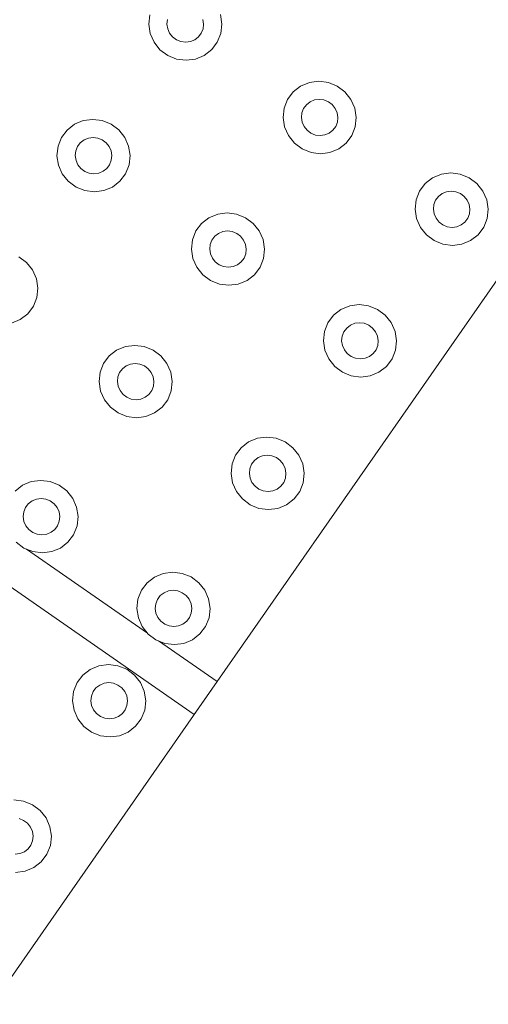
# Model space of a CAD drawing. Extents: x 5066 to 9756, y -2696 to -1109.
# Tile 142 of 208: x 9402.706 to 9402.997, y -2588.032 to -2587.42. Entities that reach past the tile are written whole.
import ezdxf

# ---------------------------------------------------------------- set-up
doc = ezdxf.new("R2010")
doc.units = 0
doc.header["$MEASUREMENT"] = 0
doc.layers.add('IFC-Elemento construtivo genérico-Contorno', color=253, linetype='CONTINUOUS', lineweight=5)

msp = doc.modelspace()

# ---------------------------------------------------------------- linework, layer by layer
at = {"layer": 'IFC-Elemento construtivo genérico-Contorno', "color": 8, "lineweight": 5}
for p, q in [((9402.78648, -2587.42273), (9402.78714, -2587.41689)), ((9402.79784, -2587.42272), (9402.79816, -2587.4198)), ((9402.82011, -2587.41978), (9402.82058, -2587.4227)), ((9402.83101, -2587.41685), (9402.83195, -2587.42269)), ((9402.78648, -2587.42273), (9402.78741, -2587.42856)), ((9402.79784, -2587.42272), (9402.79831, -2587.42564)), ((9402.79831, -2587.42564), (9402.79948, -2587.42835)), ((9402.81917, -2587.42833), (9402.82027, -2587.42561)), ((9402.82027, -2587.42561), (9402.82058, -2587.4227)), ((9402.83128, -2587.42852), (9402.83195, -2587.42269)), ((9402.78741, -2587.42856), (9402.7898, -2587.434)), ((9402.7898, -2587.434), (9402.79351, -2587.43866)), ((9402.79948, -2587.42835), (9402.80136, -2587.43069)), ((9402.80136, -2587.43069), (9402.80374, -2587.43247)), ((9402.80374, -2587.43247), (9402.80652, -2587.4336)), ((9402.80652, -2587.4336), (9402.80948, -2587.43398)), ((9402.80948, -2587.43398), (9402.81241, -2587.43359)), ((9402.81241, -2587.43359), (9402.81511, -2587.43246)), ((9402.81511, -2587.43246), (9402.81741, -2587.43067)), ((9402.81741, -2587.43067), (9402.81917, -2587.42833)), ((9402.82566, -2587.43863), (9402.82913, -2587.43396)), ((9402.82913, -2587.43396), (9402.83128, -2587.42852)), ((9402.79351, -2587.43866), (9402.79831, -2587.44224)), ((9402.82101, -2587.44221), (9402.82566, -2587.43863)), ((9402.79831, -2587.44224), (9402.80382, -2587.44448)), ((9402.80382, -2587.44448), (9402.80972, -2587.44525)), ((9402.80972, -2587.44525), (9402.81558, -2587.44447)), ((9402.81472, -2587.85217), (9403.10034, -2587.44177)), ((9402.81558, -2587.44447), (9402.82101, -2587.44221)), ((9402.88632, -2587.45905), (9402.89218, -2587.45828)), ((9402.89218, -2587.45828), (9402.89808, -2587.45904)), ((9402.87628, -2587.46489), (9402.88089, -2587.46131)), ((9402.88089, -2587.46131), (9402.88632, -2587.45905)), ((9402.89808, -2587.45904), (9402.90363, -2587.46129)), ((9402.90363, -2587.46129), (9402.90839, -2587.46487)), ((9402.87062, -2587.47501), (9402.87277, -2587.46957)), ((9402.87277, -2587.46957), (9402.87628, -2587.46489)), ((9402.88679, -2587.47106), (9402.88952, -2587.46993)), ((9402.88952, -2587.46993), (9402.89245, -2587.46955)), ((9402.89245, -2587.46955), (9402.89538, -2587.46993)), ((9402.89538, -2587.46993), (9402.89816, -2587.47105)), ((9402.90839, -2587.46487), (9402.9121, -2587.46953)), ((9402.9121, -2587.46953), (9402.91452, -2587.47496)), ((9402.86999, -2587.48084), (9402.87062, -2587.47501)), ((9402.88167, -2587.47791), (9402.88273, -2587.47519)), ((9402.88273, -2587.47519), (9402.88448, -2587.47286)), ((9402.88448, -2587.47286), (9402.88679, -2587.47106)), ((9402.89816, -2587.47105), (9402.90054, -2587.47284)), ((9402.90054, -2587.47284), (9402.90241, -2587.47517)), ((9402.90241, -2587.47517), (9402.90363, -2587.47789)), ((9402.91452, -2587.47496), (9402.91542, -2587.4808)), ((9402.74042, -2587.48504), (9402.74585, -2587.48278)), ((9402.74585, -2587.48278), (9402.75175, -2587.482)), ((9402.75175, -2587.482), (9402.75761, -2587.48277)), ((9402.75761, -2587.48277), (9402.76316, -2587.48502)), ((9402.86999, -2587.48084), (9402.87089, -2587.48667)), ((9402.88136, -2587.48083), (9402.88167, -2587.47791)), ((9402.88136, -2587.48083), (9402.88179, -2587.48375)), ((9402.90363, -2587.47789), (9402.90405, -2587.48081)), ((9402.90374, -2587.48372), (9402.90405, -2587.48081)), ((9402.9148, -2587.48663), (9402.91542, -2587.4808)), ((9402.73234, -2587.49329), (9402.73581, -2587.48862)), ((9402.73581, -2587.48862), (9402.74042, -2587.48504)), ((9402.76316, -2587.48502), (9402.76796, -2587.48859)), ((9402.76796, -2587.48859), (9402.77167, -2587.49325)), ((9402.87089, -2587.48667), (9402.87327, -2587.49211)), ((9402.88179, -2587.48375), (9402.883, -2587.48646)), ((9402.883, -2587.48646), (9402.88488, -2587.4888)), ((9402.88488, -2587.4888), (9402.88726, -2587.49058)), ((9402.89863, -2587.49057), (9402.90093, -2587.48878)), ((9402.90093, -2587.48878), (9402.90269, -2587.48644)), ((9402.90269, -2587.48644), (9402.90374, -2587.48372)), ((9402.91265, -2587.49207), (9402.9148, -2587.48663)), ((9402.73019, -2587.49873), (9402.73234, -2587.49329)), ((9402.74402, -2587.49658), (9402.74636, -2587.49479)), ((9402.74636, -2587.49479), (9402.74905, -2587.49366)), ((9402.74905, -2587.49366), (9402.75198, -2587.49327)), ((9402.75198, -2587.49327), (9402.75495, -2587.49365)), ((9402.75495, -2587.49365), (9402.75769, -2587.49478)), ((9402.75769, -2587.49478), (9402.76011, -2587.49657)), ((9402.77167, -2587.49325), (9402.77405, -2587.49869)), ((9402.87327, -2587.49211), (9402.87702, -2587.49677)), ((9402.88726, -2587.49058), (9402.89003, -2587.49171)), ((9402.89003, -2587.49171), (9402.89296, -2587.49209)), ((9402.89296, -2587.49209), (9402.89589, -2587.4917)), ((9402.89589, -2587.4917), (9402.89863, -2587.49057)), ((9402.90913, -2587.49674), (9402.91265, -2587.49207)), ((9402.72952, -2587.50457), (9402.73019, -2587.49873)), ((9402.7412, -2587.50164), (9402.7423, -2587.49892)), ((9402.7423, -2587.49892), (9402.74402, -2587.49658)), ((9402.76011, -2587.49657), (9402.76195, -2587.4989)), ((9402.76195, -2587.4989), (9402.76316, -2587.50162)), ((9402.77405, -2587.49869), (9402.77495, -2587.50452)), ((9402.87702, -2587.49677), (9402.88179, -2587.50035)), ((9402.88179, -2587.50035), (9402.88734, -2587.50259)), ((9402.89909, -2587.50258), (9402.90452, -2587.50032)), ((9402.90452, -2587.50032), (9402.90913, -2587.49674)), ((9402.72952, -2587.50457), (9402.73046, -2587.5104)), ((9402.74089, -2587.50456), (9402.7412, -2587.50164)), ((9402.74089, -2587.50456), (9402.74136, -2587.50747)), ((9402.74136, -2587.50747), (9402.74253, -2587.51019)), ((9402.76222, -2587.51017), (9402.76327, -2587.50745)), ((9402.76316, -2587.50162), (9402.76363, -2587.50453)), ((9402.76327, -2587.50745), (9402.76363, -2587.50453)), ((9402.77433, -2587.51036), (9402.77495, -2587.50452)), ((9402.88734, -2587.50259), (9402.89323, -2587.50336)), ((9402.89323, -2587.50336), (9402.89909, -2587.50258)), ((9402.73046, -2587.5104), (9402.73284, -2587.51584)), ((9402.74253, -2587.51019), (9402.74441, -2587.51252)), ((9402.74441, -2587.51252), (9402.74679, -2587.51431)), ((9402.75816, -2587.5143), (9402.76046, -2587.51251)), ((9402.76046, -2587.51251), (9402.76222, -2587.51017)), ((9402.77218, -2587.5158), (9402.77433, -2587.51036)), ((9402.73284, -2587.51584), (9402.73655, -2587.5205)), ((9402.74679, -2587.51431), (9402.74956, -2587.51543)), ((9402.74956, -2587.51543), (9402.75249, -2587.51581)), ((9402.75249, -2587.51581), (9402.75542, -2587.51543)), ((9402.75542, -2587.51543), (9402.75816, -2587.5143)), ((9402.76866, -2587.52047), (9402.77218, -2587.5158)), ((9402.95827, -2587.52196), (9402.96288, -2587.51837)), ((9402.96288, -2587.51837), (9402.96831, -2587.51611)), ((9402.96831, -2587.51611), (9402.97417, -2587.51534)), ((9402.97417, -2587.51534), (9402.98007, -2587.5161)), ((9402.98007, -2587.5161), (9402.98558, -2587.51835)), ((9402.98558, -2587.51835), (9402.99038, -2587.52193)), ((9402.73655, -2587.5205), (9402.74136, -2587.52407)), ((9402.74136, -2587.52407), (9402.74687, -2587.52632)), ((9402.75863, -2587.52631), (9402.76405, -2587.52405)), ((9402.76405, -2587.52405), (9402.76866, -2587.52047)), ((9402.95476, -2587.52663), (9402.95827, -2587.52196)), ((9402.99038, -2587.52193), (9402.99409, -2587.52659)), ((9402.74687, -2587.52632), (9402.75277, -2587.52709)), ((9402.75277, -2587.52709), (9402.75863, -2587.52631)), ((9402.95261, -2587.53206), (9402.95476, -2587.52663)), ((9402.96472, -2587.53225), (9402.96648, -2587.52991)), ((9402.96648, -2587.52991), (9402.96878, -2587.52812)), ((9402.96878, -2587.52812), (9402.97148, -2587.52699)), ((9402.97148, -2587.52699), (9402.97445, -2587.52661)), ((9402.97445, -2587.52661), (9402.97738, -2587.52699)), ((9402.97738, -2587.52699), (9402.98015, -2587.52811)), ((9402.98015, -2587.52811), (9402.98253, -2587.5299)), ((9402.98253, -2587.5299), (9402.98441, -2587.53223)), ((9402.99409, -2587.52659), (9402.99648, -2587.53202)), ((9402.95198, -2587.5379), (9402.95261, -2587.53206)), ((9402.95198, -2587.5379), (9402.95288, -2587.54373)), ((9402.96331, -2587.53789), (9402.96366, -2587.53497)), ((9402.96331, -2587.53789), (9402.96378, -2587.5408)), ((9402.96366, -2587.53497), (9402.96472, -2587.53225)), ((9402.98441, -2587.53223), (9402.98558, -2587.53495)), ((9402.98558, -2587.53495), (9402.98605, -2587.53786)), ((9402.98573, -2587.54078), (9402.98605, -2587.53786)), ((9402.99648, -2587.53202), (9402.99741, -2587.53785)), ((9402.99675, -2587.54369), (9402.99741, -2587.53785)), ((9402.81933, -2587.54674), (9402.82394, -2587.54315)), ((9402.82394, -2587.54315), (9402.82937, -2587.54089)), ((9402.82937, -2587.54089), (9402.83523, -2587.54012)), ((9402.83523, -2587.54012), (9402.84113, -2587.54088)), ((9402.84113, -2587.54088), (9402.84667, -2587.54313)), ((9402.84667, -2587.54313), (9402.85144, -2587.5467)), ((9402.95288, -2587.54373), (9402.95527, -2587.54917)), ((9402.96378, -2587.5408), (9402.96499, -2587.54352)), ((9402.96499, -2587.54352), (9402.96683, -2587.54585)), ((9402.98288, -2587.54584), (9402.98464, -2587.5435)), ((9402.98464, -2587.5435), (9402.98573, -2587.54078)), ((9402.9946, -2587.54913), (9402.99675, -2587.54369)), ((9402.81581, -2587.5514), (9402.81933, -2587.54674)), ((9402.85144, -2587.5467), (9402.85515, -2587.55137)), ((9402.95527, -2587.54917), (9402.95898, -2587.55383)), ((9402.96683, -2587.54585), (9402.96925, -2587.54764)), ((9402.96925, -2587.54764), (9402.97198, -2587.54877)), ((9402.97198, -2587.54877), (9402.97495, -2587.54915)), ((9402.97495, -2587.54915), (9402.97788, -2587.54876)), ((9402.97788, -2587.54876), (9402.98058, -2587.54763)), ((9402.98058, -2587.54763), (9402.98288, -2587.54584)), ((9402.99113, -2587.5538), (9402.9946, -2587.54913)), ((9402.81366, -2587.55684), (9402.81581, -2587.5514)), ((9402.82577, -2587.55703), (9402.82753, -2587.55469)), ((9402.82753, -2587.55469), (9402.82984, -2587.5529)), ((9402.82984, -2587.5529), (9402.83257, -2587.55177)), ((9402.83257, -2587.55177), (9402.8355, -2587.55139)), ((9402.8355, -2587.55139), (9402.83843, -2587.55177)), ((9402.83843, -2587.55177), (9402.8412, -2587.55289)), ((9402.8412, -2587.55289), (9402.84359, -2587.55468)), ((9402.84359, -2587.55468), (9402.84546, -2587.55701)), ((9402.85515, -2587.55137), (9402.85757, -2587.5568)), ((9402.95898, -2587.55383), (9402.96378, -2587.55741)), ((9402.98648, -2587.55738), (9402.99113, -2587.5538)), ((9402.81304, -2587.56268), (9402.81366, -2587.55684)), ((9402.82437, -2587.56267), (9402.82472, -2587.55975)), ((9402.82472, -2587.55975), (9402.82577, -2587.55703)), ((9402.84546, -2587.55701), (9402.84663, -2587.55973)), ((9402.84663, -2587.55973), (9402.8471, -2587.56264)), ((9402.85757, -2587.5568), (9402.85847, -2587.56263)), ((9402.96378, -2587.55741), (9402.96929, -2587.55966)), ((9402.96929, -2587.55966), (9402.97519, -2587.56042)), ((9402.97519, -2587.56042), (9402.98109, -2587.55964)), ((9402.98109, -2587.55964), (9402.98648, -2587.55738)), ((9402.40433, -2587.56654), (9402.81472, -2587.85217)), ((9402.70581, -2587.56742), (9402.71058, -2587.571)), ((9402.81304, -2587.56268), (9402.81394, -2587.56851)), ((9402.81394, -2587.56851), (9402.81632, -2587.57395)), ((9402.82437, -2587.56267), (9402.82484, -2587.56558)), ((9402.82484, -2587.56558), (9402.82605, -2587.5683)), ((9402.82605, -2587.5683), (9402.82788, -2587.57063)), ((9402.84398, -2587.57062), (9402.8457, -2587.56828)), ((9402.8457, -2587.56828), (9402.84679, -2587.56556)), ((9402.84679, -2587.56556), (9402.8471, -2587.56264)), ((9402.8557, -2587.57391), (9402.8578, -2587.56847)), ((9402.8578, -2587.56847), (9402.85847, -2587.56263)), ((9402.71058, -2587.571), (9402.71433, -2587.57566)), ((9402.81632, -2587.57395), (9402.82003, -2587.57861)), ((9402.82788, -2587.57063), (9402.8303, -2587.57242)), ((9402.8303, -2587.57242), (9402.83304, -2587.57355)), ((9402.83304, -2587.57355), (9402.83601, -2587.57393)), ((9402.83601, -2587.57393), (9402.83894, -2587.57354)), ((9402.83894, -2587.57354), (9402.84163, -2587.57241)), ((9402.84163, -2587.57241), (9402.84398, -2587.57062)), ((9402.85218, -2587.57858), (9402.8557, -2587.57391)), ((9402.71433, -2587.57566), (9402.71671, -2587.5811)), ((9402.82003, -2587.57861), (9402.82484, -2587.58219)), ((9402.84757, -2587.58217), (9402.85218, -2587.57858)), ((9402.71671, -2587.5811), (9402.71761, -2587.58693)), ((9402.71698, -2587.59276), (9402.71761, -2587.58693)), ((9402.82484, -2587.58219), (9402.83038, -2587.58444)), ((9402.83038, -2587.58444), (9402.83628, -2587.5852)), ((9402.83628, -2587.5852), (9402.84214, -2587.58442)), ((9402.84214, -2587.58442), (9402.84757, -2587.58217)), ((9402.71484, -2587.5982), (9402.71698, -2587.59276)), ((9402.71132, -2587.60287), (9402.71484, -2587.5982)), ((9402.90593, -2587.60021), (9402.91136, -2587.59795)), ((9402.91136, -2587.59795), (9402.91722, -2587.59717)), ((9402.91722, -2587.59717), (9402.92312, -2587.59794)), ((9402.92312, -2587.59794), (9402.92863, -2587.60018)), ((9402.70671, -2587.60646), (9402.71132, -2587.60287)), ((9402.8978, -2587.60846), (9402.90128, -2587.60379)), ((9402.90128, -2587.60379), (9402.90593, -2587.60021)), ((9402.92863, -2587.60018), (9402.93343, -2587.60376)), ((9402.93343, -2587.60376), (9402.93714, -2587.60842)), ((9402.70128, -2587.60872), (9402.70671, -2587.60646)), ((9402.89566, -2587.6139), (9402.8978, -2587.60846)), ((9402.90952, -2587.61175), (9402.91183, -2587.60996)), ((9402.91183, -2587.60996), (9402.91452, -2587.60883)), ((9402.91452, -2587.60883), (9402.91745, -2587.60844)), ((9402.91745, -2587.60844), (9402.92042, -2587.60883)), ((9402.92042, -2587.60883), (9402.9232, -2587.60995)), ((9402.9232, -2587.60995), (9402.92558, -2587.61174)), ((9402.93714, -2587.60842), (9402.93952, -2587.61386)), ((9402.89499, -2587.61974), (9402.89566, -2587.6139)), ((9402.90636, -2587.61973), (9402.90667, -2587.61681)), ((9402.90667, -2587.61681), (9402.90777, -2587.61409)), ((9402.90777, -2587.61409), (9402.90952, -2587.61175)), ((9402.92558, -2587.61174), (9402.92745, -2587.61407)), ((9402.92745, -2587.61407), (9402.92863, -2587.61679)), ((9402.92863, -2587.61679), (9402.92909, -2587.6197)), ((9402.93952, -2587.61386), (9402.94046, -2587.61969)), ((9402.76659, -2587.62555), (9402.77202, -2587.6233)), ((9402.77202, -2587.6233), (9402.77788, -2587.62252)), ((9402.77788, -2587.62252), (9402.78378, -2587.62328)), ((9402.78378, -2587.62328), (9402.78929, -2587.62553)), ((9402.89499, -2587.61974), (9402.89593, -2587.62557)), ((9402.90636, -2587.61973), (9402.90683, -2587.62264)), ((9402.90683, -2587.62264), (9402.90804, -2587.62536)), ((9402.92769, -2587.62534), (9402.92878, -2587.62262)), ((9402.92878, -2587.62262), (9402.92909, -2587.6197)), ((9402.9398, -2587.62553), (9402.94046, -2587.61969)), ((9402.75847, -2587.63381), (9402.76195, -2587.62914)), ((9402.76195, -2587.62914), (9402.76659, -2587.62555)), ((9402.78929, -2587.62553), (9402.79409, -2587.62911)), ((9402.79409, -2587.62911), (9402.7978, -2587.63377)), ((9402.89593, -2587.62557), (9402.89831, -2587.631)), ((9402.90804, -2587.62536), (9402.90988, -2587.62769)), ((9402.90988, -2587.62769), (9402.91226, -2587.62948)), ((9402.91226, -2587.62948), (9402.91503, -2587.6306)), ((9402.92093, -2587.6306), (9402.92363, -2587.62947)), ((9402.92363, -2587.62947), (9402.92593, -2587.62768)), ((9402.92593, -2587.62768), (9402.92769, -2587.62534)), ((9402.93765, -2587.63097), (9402.9398, -2587.62553)), ((9402.75632, -2587.63925), (9402.75847, -2587.63381)), ((9402.77019, -2587.6371), (9402.77249, -2587.63531)), ((9402.77249, -2587.63531), (9402.77519, -2587.63418)), ((9402.77519, -2587.63418), (9402.77812, -2587.63379)), ((9402.77812, -2587.63379), (9402.78109, -2587.63417)), ((9402.78109, -2587.63417), (9402.78386, -2587.63529)), ((9402.78386, -2587.63529), (9402.78624, -2587.63708)), ((9402.7978, -2587.63377), (9402.80019, -2587.63921)), ((9402.89831, -2587.631), (9402.90202, -2587.63567)), ((9402.90202, -2587.63567), (9402.90683, -2587.63925)), ((9402.91503, -2587.6306), (9402.918, -2587.63098)), ((9402.918, -2587.63098), (9402.92093, -2587.6306)), ((9402.92952, -2587.63923), (9402.93417, -2587.63564)), ((9402.93417, -2587.63564), (9402.93765, -2587.63097)), ((9402.75566, -2587.64508), (9402.75632, -2587.63925)), ((9402.76702, -2587.64507), (9402.76734, -2587.64216)), ((9402.76734, -2587.64216), (9402.76843, -2587.63944)), ((9402.76843, -2587.63944), (9402.77019, -2587.6371)), ((9402.78624, -2587.63708), (9402.78812, -2587.63942)), ((9402.78812, -2587.63942), (9402.78929, -2587.64213)), ((9402.78929, -2587.64213), (9402.78976, -2587.64505)), ((9402.80019, -2587.63921), (9402.80113, -2587.64504)), ((9402.90683, -2587.63925), (9402.91234, -2587.64149)), ((9402.91234, -2587.64149), (9402.91823, -2587.64225)), ((9402.91823, -2587.64225), (9402.92409, -2587.64148)), ((9402.92409, -2587.64148), (9402.92952, -2587.63923)), ((9402.75566, -2587.64508), (9402.75659, -2587.65092)), ((9402.76702, -2587.64507), (9402.76749, -2587.64799)), ((9402.76749, -2587.64799), (9402.7687, -2587.65071)), ((9402.78835, -2587.65069), (9402.78945, -2587.64797)), ((9402.78945, -2587.64797), (9402.78976, -2587.64505)), ((9402.80046, -2587.65088), (9402.80113, -2587.64504)), ((9402.75659, -2587.65092), (9402.75898, -2587.65635)), ((9402.7687, -2587.65071), (9402.77054, -2587.65304)), ((9402.77054, -2587.65304), (9402.77292, -2587.65483)), ((9402.78429, -2587.65482), (9402.78659, -2587.65302)), ((9402.78659, -2587.65302), (9402.78835, -2587.65069)), ((9402.79831, -2587.65631), (9402.80046, -2587.65088)), ((9402.75898, -2587.65635), (9402.76269, -2587.66101)), ((9402.77292, -2587.65483), (9402.7757, -2587.65595)), ((9402.7757, -2587.65595), (9402.77866, -2587.65633)), ((9402.77866, -2587.65633), (9402.78159, -2587.65594)), ((9402.78159, -2587.65594), (9402.78429, -2587.65482)), ((9402.79484, -2587.66098), (9402.79831, -2587.65631)), ((9402.76269, -2587.66101), (9402.76749, -2587.66459)), ((9402.76749, -2587.66459), (9402.773, -2587.66684)), ((9402.78476, -2587.66683), (9402.79019, -2587.66457)), ((9402.79019, -2587.66457), (9402.79484, -2587.66098)), ((9402.773, -2587.66684), (9402.7789, -2587.6676)), ((9402.7789, -2587.6676), (9402.78476, -2587.66683)), ((9402.84394, -2587.6862), (9402.84855, -2587.68261)), ((9402.84855, -2587.68261), (9402.85398, -2587.68035)), ((9402.85398, -2587.68035), (9402.85988, -2587.67958)), ((9402.85988, -2587.67958), (9402.86573, -2587.68034)), ((9402.86573, -2587.68034), (9402.87128, -2587.68259)), ((9402.87128, -2587.68259), (9402.87609, -2587.68617)), ((9402.83831, -2587.69631), (9402.84046, -2587.69087)), ((9402.84046, -2587.69087), (9402.84394, -2587.6862)), ((9402.85718, -2587.69124), (9402.86011, -2587.69085)), ((9402.86011, -2587.69085), (9402.86308, -2587.69123)), ((9402.87609, -2587.68617), (9402.8798, -2587.69083)), ((9402.8798, -2587.69083), (9402.88218, -2587.69627)), ((9402.83765, -2587.70214), (9402.83831, -2587.69631)), ((9402.84933, -2587.69922), (9402.85042, -2587.6965)), ((9402.85042, -2587.6965), (9402.85214, -2587.69416)), ((9402.85214, -2587.69416), (9402.85448, -2587.69237)), ((9402.85448, -2587.69237), (9402.85718, -2587.69124)), ((9402.86308, -2587.69123), (9402.86581, -2587.69236)), ((9402.86581, -2587.69236), (9402.86823, -2587.69414)), ((9402.86823, -2587.69414), (9402.87007, -2587.69648)), ((9402.87007, -2587.69648), (9402.87128, -2587.69919)), ((9402.88218, -2587.69627), (9402.88308, -2587.7021)), ((9402.83765, -2587.70214), (9402.83855, -2587.70798)), ((9402.84902, -2587.70213), (9402.84933, -2587.69922)), ((9402.84902, -2587.70213), (9402.84948, -2587.70505)), ((9402.87128, -2587.69919), (9402.87175, -2587.70211)), ((9402.8714, -2587.70503), (9402.87175, -2587.70211)), ((9402.88245, -2587.70793), (9402.88308, -2587.7021)), ((9402.70351, -2587.71313), (9402.70812, -2587.70954)), ((9402.70812, -2587.70954), (9402.71355, -2587.70729)), ((9402.71355, -2587.70729), (9402.71941, -2587.70651)), ((9402.71941, -2587.70651), (9402.7253, -2587.70727)), ((9402.7253, -2587.70727), (9402.73085, -2587.70952)), ((9402.73085, -2587.70952), (9402.73562, -2587.7131)), ((9402.83855, -2587.70798), (9402.84097, -2587.71341)), ((9402.84948, -2587.70505), (9402.85066, -2587.70777)), ((9402.85066, -2587.70777), (9402.85253, -2587.7101)), ((9402.86859, -2587.71008), (9402.87034, -2587.70775)), ((9402.87034, -2587.70775), (9402.8714, -2587.70503)), ((9402.8803, -2587.71337), (9402.88245, -2587.70793)), ((9402.73562, -2587.7131), (9402.73937, -2587.71776)), ((9402.84097, -2587.71341), (9402.84468, -2587.71807)), ((9402.85253, -2587.7101), (9402.85491, -2587.71189)), ((9402.85491, -2587.71189), (9402.85769, -2587.71301)), ((9402.85769, -2587.71301), (9402.86062, -2587.71339)), ((9402.86062, -2587.71339), (9402.86355, -2587.713)), ((9402.86355, -2587.713), (9402.86628, -2587.71188)), ((9402.86628, -2587.71188), (9402.86859, -2587.71008)), ((9402.87679, -2587.71804), (9402.8803, -2587.71337)), ((9402.70995, -2587.72342), (9402.71171, -2587.72109)), ((9402.71171, -2587.72109), (9402.71402, -2587.7193)), ((9402.71402, -2587.7193), (9402.71675, -2587.71817)), ((9402.71675, -2587.71817), (9402.71968, -2587.71778)), ((9402.71968, -2587.71778), (9402.72261, -2587.71816)), ((9402.72261, -2587.71816), (9402.72538, -2587.71928)), ((9402.72538, -2587.71928), (9402.72777, -2587.72107)), ((9402.72777, -2587.72107), (9402.72964, -2587.72341)), ((9402.73937, -2587.71776), (9402.74175, -2587.7232)), ((9402.84468, -2587.71807), (9402.84948, -2587.72165)), ((9402.84948, -2587.72165), (9402.85499, -2587.7239)), ((9402.86675, -2587.72389), (9402.87218, -2587.72163)), ((9402.87218, -2587.72163), (9402.87679, -2587.71804)), ((9402.70859, -2587.72906), (9402.7089, -2587.72614)), ((9402.7089, -2587.72614), (9402.70995, -2587.72342)), ((9402.72964, -2587.72341), (9402.73085, -2587.72612)), ((9402.73085, -2587.72612), (9402.73128, -2587.72904)), ((9402.74175, -2587.7232), (9402.74265, -2587.72903)), ((9402.85499, -2587.7239), (9402.86089, -2587.72466)), ((9402.86089, -2587.72466), (9402.86675, -2587.72389)), ((9402.70859, -2587.72906), (9402.70902, -2587.73198)), ((9402.70902, -2587.73198), (9402.71023, -2587.73469)), ((9402.72991, -2587.73467), (9402.73097, -2587.73196)), ((9402.73097, -2587.73196), (9402.73128, -2587.72904)), ((9402.74202, -2587.73487), (9402.74265, -2587.72903)), ((9402.71023, -2587.73469), (9402.7121, -2587.73703)), ((9402.7121, -2587.73703), (9402.71448, -2587.73882)), ((9402.71448, -2587.73882), (9402.71726, -2587.73994)), ((9402.71726, -2587.73994), (9402.72019, -2587.74032)), ((9402.72019, -2587.74032), (9402.72312, -2587.73993)), ((9402.72312, -2587.73993), (9402.72585, -2587.73881)), ((9402.72585, -2587.73881), (9402.72816, -2587.73701)), ((9402.72816, -2587.73701), (9402.72991, -2587.73467)), ((9402.73988, -2587.7403), (9402.74202, -2587.73487)), ((9402.70425, -2587.745), (9402.70902, -2587.74858)), ((9402.73175, -2587.74856), (9402.73636, -2587.74497)), ((9402.73636, -2587.74497), (9402.73988, -2587.7403)), ((9402.70902, -2587.74858), (9402.71456, -2587.75083)), ((9402.71058, -2587.74922), (9402.78581, -2587.80157)), ((9402.71456, -2587.75083), (9402.72046, -2587.75159)), ((9402.72046, -2587.75159), (9402.72632, -2587.75082)), ((9402.72632, -2587.75082), (9402.73175, -2587.74856)), ((9402.79011, -2587.7666), (9402.79554, -2587.76434)), ((9402.79554, -2587.76434), (9402.8014, -2587.76357)), ((9402.8014, -2587.76357), (9402.8073, -2587.76433)), ((9402.8073, -2587.76433), (9402.81284, -2587.76658)), ((9402.78198, -2587.77486), (9402.7855, -2587.77019)), ((9402.7855, -2587.77019), (9402.79011, -2587.7666)), ((9402.81284, -2587.76658), (9402.81761, -2587.77016)), ((9402.81761, -2587.77016), (9402.82132, -2587.77482)), ((9402.77984, -2587.78029), (9402.78198, -2587.77486)), ((9402.7937, -2587.77815), (9402.79601, -2587.77635)), ((9402.79601, -2587.77635), (9402.79874, -2587.77523)), ((9402.79874, -2587.77523), (9402.80167, -2587.77484)), ((9402.80167, -2587.77484), (9402.8046, -2587.77522)), ((9402.8046, -2587.77522), (9402.80738, -2587.77634)), ((9402.80738, -2587.77634), (9402.80976, -2587.77813)), ((9402.82132, -2587.77482), (9402.82374, -2587.78026)), ((9402.77921, -2587.78613), (9402.77984, -2587.78029)), ((9402.79089, -2587.78321), (9402.79195, -2587.78049)), ((9402.79195, -2587.78049), (9402.7937, -2587.77815)), ((9402.80976, -2587.77813), (9402.81163, -2587.78047)), ((9402.81163, -2587.78047), (9402.8128, -2587.78318)), ((9402.82374, -2587.78026), (9402.82464, -2587.78609)), ((9402.77921, -2587.78613), (9402.78011, -2587.79196)), ((9402.79058, -2587.78612), (9402.79089, -2587.78321)), ((9402.79058, -2587.78612), (9402.79101, -2587.78904)), ((9402.79101, -2587.78904), (9402.79222, -2587.79175)), ((9402.81187, -2587.79174), (9402.81296, -2587.78902)), ((9402.8128, -2587.78318), (9402.81327, -2587.7861)), ((9402.81296, -2587.78902), (9402.81327, -2587.7861)), ((9402.82402, -2587.79192), (9402.82464, -2587.78609)), ((9402.78011, -2587.79196), (9402.78249, -2587.7974)), ((9402.79222, -2587.79175), (9402.79405, -2587.79409)), ((9402.79405, -2587.79409), (9402.79648, -2587.79588)), ((9402.8078, -2587.79587), (9402.81015, -2587.79407)), ((9402.81015, -2587.79407), (9402.81187, -2587.79174)), ((9402.82187, -2587.79736), (9402.82402, -2587.79192)), ((9402.78249, -2587.7974), (9402.7862, -2587.80206)), ((9402.79648, -2587.79588), (9402.79921, -2587.797)), ((9402.79921, -2587.797), (9402.80218, -2587.79738)), ((9402.80218, -2587.79738), (9402.80511, -2587.79699)), ((9402.80511, -2587.79699), (9402.8078, -2587.79587)), ((9402.81835, -2587.80203), (9402.82187, -2587.79736)), ((9402.7862, -2587.80206), (9402.79101, -2587.80564)), ((9402.79101, -2587.80564), (9402.79655, -2587.80789)), ((9402.79257, -2587.80627), (9402.82902, -2587.83164)), ((9402.80831, -2587.80788), (9402.81374, -2587.80562)), ((9402.81374, -2587.80562), (9402.81835, -2587.80203)), ((9402.79655, -2587.80789), (9402.80245, -2587.80865)), ((9402.80245, -2587.80865), (9402.80831, -2587.80788)), ((9402.74554, -2587.8276), (9402.75015, -2587.82402)), ((9402.75015, -2587.82402), (9402.75558, -2587.82176)), ((9402.75558, -2587.82176), (9402.76144, -2587.82099)), ((9402.76144, -2587.82099), (9402.76734, -2587.82175)), ((9402.76734, -2587.82175), (9402.77288, -2587.824)), ((9402.77288, -2587.824), (9402.77765, -2587.82758)), ((9402.54339, -2588.24203), (9402.82902, -2587.83164)), ((9402.74202, -2587.83228), (9402.74554, -2587.8276)), ((9402.77765, -2587.82758), (9402.78136, -2587.83224)), ((9402.73925, -2587.84355), (9402.73988, -2587.83772)), ((9402.73988, -2587.83772), (9402.74202, -2587.83228)), ((9402.75093, -2587.84062), (9402.75198, -2587.8379)), ((9402.75198, -2587.8379), (9402.75374, -2587.83557)), ((9402.75374, -2587.83557), (9402.75605, -2587.83378)), ((9402.75605, -2587.83378), (9402.75878, -2587.83264)), ((9402.75878, -2587.83264), (9402.76171, -2587.83226)), ((9402.76171, -2587.83226), (9402.76464, -2587.83264)), ((9402.76464, -2587.83264), (9402.76741, -2587.83376)), ((9402.76741, -2587.83376), (9402.7698, -2587.83555)), ((9402.7698, -2587.83555), (9402.77167, -2587.83788)), ((9402.77167, -2587.83788), (9402.77284, -2587.8406)), ((9402.78136, -2587.83224), (9402.78378, -2587.83767)), ((9402.78378, -2587.83767), (9402.78468, -2587.84351)), ((9402.73925, -2587.84355), (9402.74015, -2587.84939)), ((9402.75058, -2587.84354), (9402.75093, -2587.84062)), ((9402.75058, -2587.84354), (9402.75105, -2587.84646)), ((9402.77284, -2587.8406), (9402.77331, -2587.84352)), ((9402.773, -2587.84644), (9402.77331, -2587.84352)), ((9402.78402, -2587.84934), (9402.78468, -2587.84351)), ((9402.74015, -2587.84939), (9402.74253, -2587.85482)), ((9402.75105, -2587.84646), (9402.75226, -2587.84917)), ((9402.75226, -2587.84917), (9402.75409, -2587.85151)), ((9402.77019, -2587.85149), (9402.77191, -2587.84915)), ((9402.77191, -2587.84915), (9402.773, -2587.84644)), ((9402.78191, -2587.85478), (9402.78402, -2587.84934)), ((9402.74253, -2587.85482), (9402.74624, -2587.85948)), ((9402.75409, -2587.85151), (9402.75652, -2587.85329)), ((9402.75652, -2587.85329), (9402.75925, -2587.85442)), ((9402.75925, -2587.85442), (9402.76222, -2587.8548)), ((9402.76222, -2587.8548), (9402.76515, -2587.85441)), ((9402.76515, -2587.85441), (9402.76784, -2587.85328)), ((9402.76784, -2587.85328), (9402.77019, -2587.85149)), ((9402.77839, -2587.85945), (9402.78191, -2587.85478)), ((9402.74624, -2587.85948), (9402.75105, -2587.86306)), ((9402.77378, -2587.86304), (9402.77839, -2587.85945)), ((9402.75105, -2587.86306), (9402.75659, -2587.8653)), ((9402.75659, -2587.8653), (9402.76249, -2587.86607)), ((9402.76249, -2587.86607), (9402.76835, -2587.86529)), ((9402.76835, -2587.86529), (9402.77378, -2587.86304)), ((9402.7028, -2587.90521), (9402.7087, -2587.90597)), ((9402.7087, -2587.90597), (9402.71425, -2587.90821)), ((9402.71425, -2587.90821), (9402.71905, -2587.91179)), ((9402.70605, -2587.91686), (9402.70878, -2587.91798)), ((9402.71905, -2587.91179), (9402.72277, -2587.91646)), ((9402.72277, -2587.91646), (9402.72515, -2587.92189)), ((9402.70878, -2587.91798), (9402.7112, -2587.91977)), ((9402.7112, -2587.91977), (9402.71304, -2587.9221)), ((9402.71304, -2587.9221), (9402.71425, -2587.92482)), ((9402.72515, -2587.92189), (9402.72605, -2587.92772)), ((9402.71425, -2587.92482), (9402.71472, -2587.92773)), ((9402.71437, -2587.93065), (9402.71472, -2587.92773)), ((9402.72542, -2587.93356), (9402.72605, -2587.92772)), ((9402.70925, -2587.9375), (9402.71155, -2587.93571)), ((9402.71155, -2587.93571), (9402.71331, -2587.93337)), ((9402.71331, -2587.93337), (9402.71437, -2587.93065)), ((9402.72327, -2587.939), (9402.72542, -2587.93356)), ((9402.70359, -2587.93902), (9402.70652, -2587.93863)), ((9402.70652, -2587.93863), (9402.70925, -2587.9375)), ((9402.71976, -2587.94367), (9402.72327, -2587.939)), ((9402.70972, -2587.94951), (9402.71515, -2587.94725)), ((9402.71515, -2587.94725), (9402.71976, -2587.94367)), ((9402.70386, -2587.95029), (9402.70972, -2587.94951))]:
    msp.add_line(p, q, dxfattribs=at)

doc.saveas('drawing.dxf')
